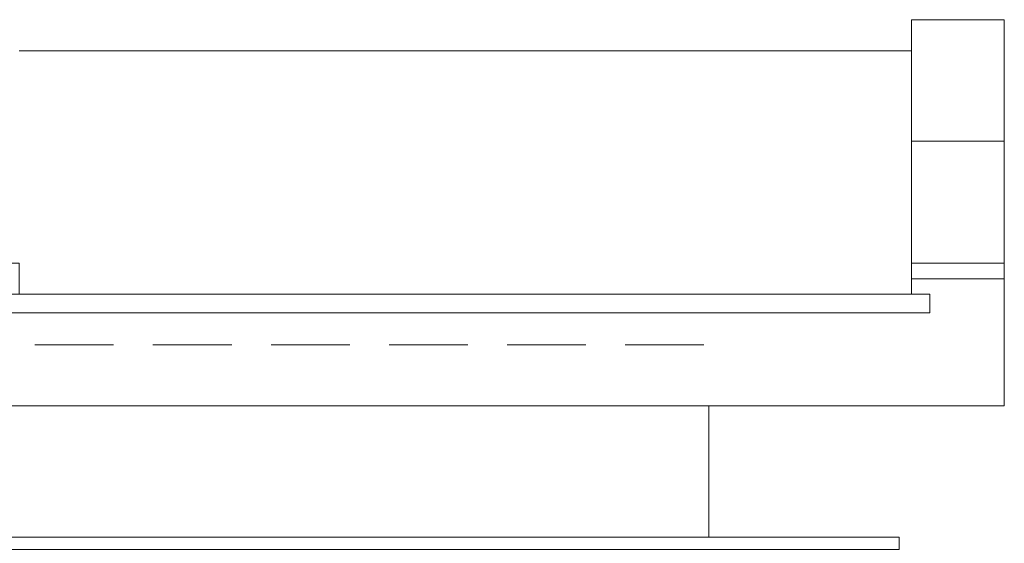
# Model space of a CAD drawing. Header units: millimetres. Extents: x 16698 to 93787, y -21104 to 39413.
# Tile 85 of 256: x 23529 to 23688, y 9994 to 10079. Entities that reach past the tile are written whole.
import ezdxf

# ---------------------------------------------------------------- set-up
doc = ezdxf.new("R2010")
doc.units = ezdxf.units.MM
doc.linetypes.add('HIDDEN', pattern=[9.525, 6.35, -3.175])
doc.layers.add('!MODUS_OPIS', color=3, linetype='Continuous', lineweight=13)
doc.layers.add('Widok', color=1, linetype='Continuous', lineweight=15)

msp = doc.modelspace()

# ---------------------------------------------------------------- linework, layer by layer
at = {"layer": '!MODUS_OPIS', "linetype": 'HIDDEN', "ltscale": 2}
for points in [[(23639.40184, 10026.23322), (22401.71779, 10026.23322)], [(23639.40184, 9995.23322), (22401.71779, 9995.23322)]]:
    msp.add_lwpolyline(points, dxfattribs=at)
at = {"layer": 'Widok', "ltscale": 2}
for points in [[(23672.90184, 10078.69199), (23687.90184, 10078.69199), (23687.90184, 10059.08589), (23672.90184, 10059.08589)], [(23672.90184, 10039.40704), (23687.90184, 10039.40704), (23687.90184, 10036.87403), (23672.90184, 10036.87403)], [(23675.90184, 10034.40704), (22571.90184, 10034.40704), (22571.90184, 10031.40704), (23675.90184, 10031.40704)], [(23182.90184, 9993.23322), (23670.94642, 9993.23322), (23670.94642, 9995.23322), (23182.90184, 9995.23322)]]:
    msp.add_lwpolyline(points, close=True, dxfattribs=at)
for points in [[(23528.90184, 10073.69199), (23672.90184, 10073.69199)], [(23687.90184, 10016.39424), (23687.90184, 10039.40704), (23672.90184, 10039.40704), (23672.90184, 10034.40704), (23528.90184, 10034.40704), (23528.90184, 10039.40704), (23513.90184, 10039.40704), (23513.90184, 10034.40704), (23369.90184, 10034.40704), (23369.90184, 10039.40704), (23354.90184, 10039.40704), (23354.90184, 10034.40704), (23210.90184, 10034.40704), (23210.90184, 10039.40704), (23195.90184, 10039.40704), (23195.90184, 10034.40704), (23051.90184, 10034.40704), (23051.90184, 10039.40704), (23036.90184, 10039.40704), (23036.90184, 10034.40704), (22892.90184, 10034.40704)], [(22559.90184, 10016.39424), (23687.90184, 10016.39424)], [(23640.2048, 10016.39424), (23640.2048, 9995.23322)]]:
    msp.add_lwpolyline(points, dxfattribs=at)
at = {"layer": 'Widok', "color": 1}
msp.add_lwpolyline([(23672.90184, 10059.08589), (23687.90184, 10059.08589), (23687.90184, 10039.40704), (23672.90184, 10039.40704)], close=True, dxfattribs=at)

doc.saveas('drawing.dxf')
